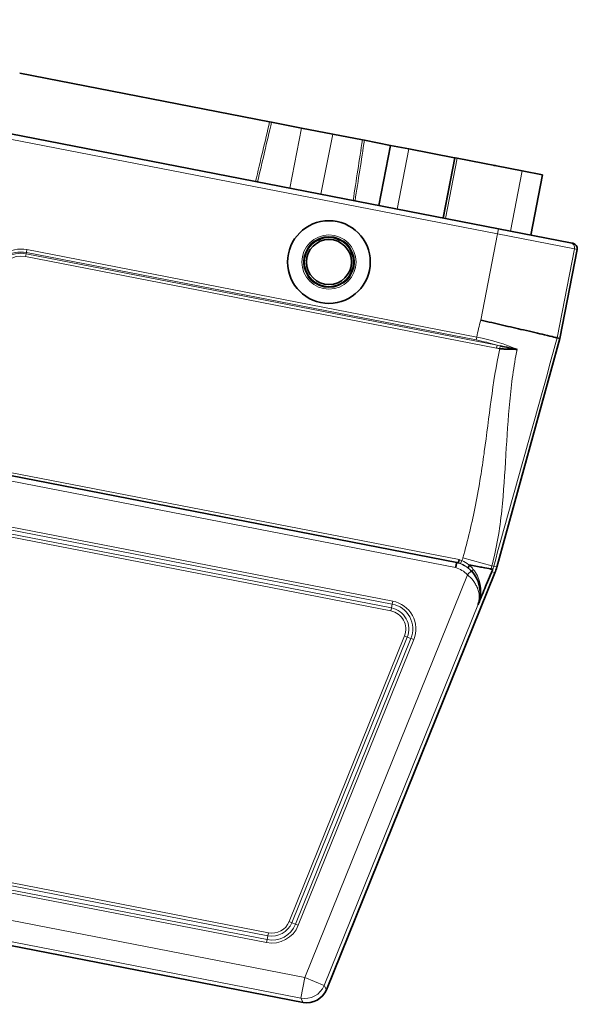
# Model space of a CAD drawing. Header units: millimetres. Extents: x 0 to 7128, y 0 to 5040.
# Tile 130 of 215: x 2502 to 2529, y 3817 to 3864. Entities that reach past the tile are written whole.
import ezdxf

# ---------------------------------------------------------------- set-up
doc = ezdxf.new("R2010")
doc.units = ezdxf.units.MM
doc.header["$LTSCALE"] = 12
doc.layers.add('Spigoli tangenti visibili(ISO)', color=7, linetype='Continuous', lineweight=15, true_color=0x00803f)
doc.layers.add('Spigoli visibili(ISO)', color=7, linetype='Continuous', lineweight=35)

msp = doc.modelspace()

# ---------------------------------------------------------------- linework, layer by layer
at = {"layer": 'Spigoli tangenti visibili(ISO)'}
for p, q in [((2524.919, 3853.741), (2473.615, 3863.714)), ((2515.568, 3858.793), (2515.01, 3855.922)), ((2513.965, 3858.29), (2513.965, 3858.29)), ((2516.504, 3855.632), (2517.062, 3858.503)), ((2520.14, 3854.925), (2520.698, 3857.796)), ((2518.36, 3857.436), (2518.36, 3857.436)), ((2522.873, 3857.373), (2522.315, 3854.502)), ((2522.344, 3854.496), (2522.902, 3857.368)), ((2522.999, 3857.349), (2522.441, 3854.478)), ((2525.536, 3853.876), (2526.094, 3856.747)), ((2524.967, 3853.987), (2524.919, 3853.741)), ((2524.12, 3849.629), (2524.919, 3853.741)), ((2524.919, 3853.741), (2528.595, 3853.027)), ((2502.455, 3852.853), (2502.481, 3852.991)), ((2502.481, 3852.991), (2523.934, 3848.821)), ((2528.595, 3853.027), (2527.77, 3848.786)), ((2528.716, 3853.003), (2528.595, 3853.027)), ((2502.444, 3852.798), (2502.417, 3852.66)), ((2524.879, 3848.294), (2502.417, 3852.66)), ((2502.444, 3852.798), (2502.455, 3852.853)), ((2502.444, 3852.798), (2524.906, 3848.432)), ((2523.907, 3848.683), (2502.455, 3852.853)), ((2523.907, 3848.683), (2523.934, 3848.821)), ((2522.923, 3837.83), (2469.505, 3848.213)), ((2524.906, 3848.432), (2524.879, 3848.294)), ((2525.048, 3848.399), (2525.032, 3848.269)), ((2525.511, 3848.305), (2525.511, 3848.306)), ((2525.524, 3848.373), (2525.524, 3848.373)), ((2519.903, 3836.088), (2471.653, 3845.467)), ((2471.68, 3845.605), (2519.93, 3836.226)), ((2519.839, 3835.761), (2471.59, 3845.14)), ((2471.617, 3845.278), (2519.866, 3835.9)), ((2500.15, 3842.664), (2523.095, 3838.204)), ((2523.165, 3838.018), (2523.223, 3838.157)), ((2523.274, 3838.294), (2524.654, 3837.914)), ((2524.654, 3837.914), (2524.742, 3837.89)), ((2524.89, 3837.849), (2524.742, 3837.89)), ((2515.727, 3818.273), (2523.49, 3837.487)), ((2523.474, 3837.83), (2523.475, 3837.834)), ((2524.797, 3837.576), (2524.651, 3837.635)), ((2524.011, 3836.107), (2516.654, 3817.898)), ((2519.866, 3835.9), (2519.902, 3836.088)), ((2519.903, 3836.088), (2519.93, 3836.226)), ((2523.997, 3836.056), (2524.011, 3836.107)), ((2524.028, 3836.184), (2524.011, 3836.107)), ((2519.839, 3835.761), (2519.866, 3835.9)), ((2514.983, 3820.941), (2520.487, 3834.566)), ((2520.618, 3834.514), (2515.113, 3820.889)), ((2515.291, 3820.816), (2520.796, 3834.442)), ((2520.927, 3834.39), (2515.422, 3820.763)), ((2520.618, 3834.514), (2520.487, 3834.566)), ((2520.618, 3834.514), (2520.796, 3834.442)), ((2520.797, 3834.442), (2520.927, 3834.39)), ((2513.971, 3820.268), (2471.227, 3828.577)), ((2471.254, 3828.715), (2513.998, 3820.407)), ((2513.908, 3819.941), (2471.163, 3828.25)), ((2471.19, 3828.388), (2513.934, 3820.08)), ((2468.851, 3827.384), (2515.727, 3818.273)), ((2515.536, 3817.291), (2468.66, 3826.403)), ((2515.113, 3820.889), (2514.983, 3820.941)), ((2515.113, 3820.889), (2515.291, 3820.817)), ((2515.422, 3820.763), (2515.291, 3820.816)), ((2513.908, 3819.941), (2513.935, 3820.08)), ((2513.971, 3820.268), (2513.934, 3820.08)), ((2513.971, 3820.268), (2513.998, 3820.407)), ((2515.536, 3817.291), (2515.727, 3818.273)), ((2515.727, 3818.273), (2516.654, 3817.898)), ((2516.654, 3817.898), (2516.765, 3817.694)), ((2515.647, 3817.087), (2515.536, 3817.291))]:
    msp.add_line(p, q, dxfattribs=at)
for radius in [1.294, 1.22]:
    msp.add_circle((2516.883, 3852.4), radius, dxfattribs=at)
for centre, radius, start, end in [((2502.199, 3851.536), 1.482, 79, 169), ((2502.199, 3851.536), 1.341, 79, 169), ((2502.199, 3851.536), 1.286, 79, 169), ((2502.199, 3851.536), 1.145, 79, 169), ((2522.583, 3836.623), 1.504, 43.6434, 74.6537), ((2522.583, 3836.623), 1.512, 67.3548, 71.7049), ((2522.583, 3836.623), 1.662, 67.3548, 72.0422), ((2522.479, 3838.512), 0.824, 334.4455, 344.6205), ((2522.479, 3838.512), 2.255, 340.4539, 344.6205), ((2522.479, 3838.512), 2.347, 340.7906, 344.6205), ((2522.584, 3836.622), 1.25, 43.6935, 74.3159), ((2519.672, 3834.897), 1.213, 337.9798, 79.0202), ((2519.672, 3834.897), 1.354, 338, 79), ((2519.671, 3834.896), 0.881, 338, 79), ((2519.671, 3834.896), 1.022, 338, 79), ((2514.166, 3821.271), 1.354, 259, 338), ((2514.166, 3821.271), 1.213, 258.9863, 338.0137), ((2514.166, 3821.272), 1.022, 259, 338), ((2514.166, 3821.272), 0.881, 259, 338)]:
    msp.add_arc(centre, radius, start, end, dxfattribs=at)
for centre, major_axis, ratio, start_param, end_param in [((2507.063, 3823.835), (10.664, 49.188), 0.018053, 0.775684, 0.855565), ((2503.024, 3777.558), (17.572, 97.372), 0.017783, 5.640497, 5.691608), ((2528.349, 3853.074), (0.048, 0.245), 0.999848, 4.712389, 6.283185), ((2522.973, 3846.404), (-4.865, 0.627), 0.489289, 4.367686, 4.582547), ((2523.491, 3837.488), (0.181, 0.173), 0.000016, 0.017456, 1.570796), ((2523.975, 3836.086), (0.0251, 0.0826), 0.358019, 4.456182, 4.807675), ((2524.12, 3836.054), (-0.113, 0.031), 0.102366, 0.00082, 0.18936), ((2523.779, 3836.201), (0.241, -0.065), 0.989895, 6.159796, 6.283185), ((2523.798, 3836.28), (0.242, -0.071), 0.577011, 6.095466, 6.286891), ((2523.81, 3836.316), (0.243, -0.059), 0.585734, 6.038334, 6.265345), ((2524.115, 3836.187), (-0.0749, 0.0228), 0.136449, 0.004588, 0.702826), ((2524.057, 3836.273), (0.0045, 0.0188), 0.007747, 3.339665, 3.892269), ((2515.727, 3818.273), (0.879, 0.477), 0.999744, 4.023109, 5.401668)]:
    msp.add_ellipse(centre, major_axis=major_axis, ratio=ratio, start_param=start_param, end_param=end_param, dxfattribs=at)
for points in [[(2514.149, 3859.069), (2513.924, 3858.12), (2513.7, 3857.17), (2513.478, 3856.22)], [(2518.036, 3855.334), (2518.185, 3856.298), (2518.334, 3857.262), (2518.481, 3858.227)], [(2523.934, 3848.821), (2523.988, 3849.093), (2524.05, 3849.362), (2524.12, 3849.629)], [(2525.856, 3848.236), (2525.308, 3848.478), (2524.635, 3848.685), (2523.934, 3848.821)], [(2525.032, 3848.269), (2524.981, 3848.275), (2524.93, 3848.284), (2524.879, 3848.294)], [(2525.048, 3848.399), (2525.001, 3848.409), (2524.954, 3848.42), (2524.906, 3848.432)], [(2523.527, 3837.806), (2523.417, 3837.892), (2523.296, 3837.964), (2523.165, 3838.018)], [(2523.559, 3837.961), (2523.458, 3838.039), (2523.345, 3838.106), (2523.223, 3838.157)], [(2523.766, 3837.742), (2523.709, 3837.811), (2523.647, 3837.874), (2523.579, 3837.932)], [(2523.713, 3837.631), (2523.652, 3837.698), (2523.59, 3837.756), (2523.527, 3837.806)], [(2523.713, 3837.631), (2523.699, 3837.648), (2523.722, 3837.696), (2523.766, 3837.742)], [(2524.028, 3836.184), (2524.032, 3836.197), (2524.035, 3836.211), (2524.037, 3836.224)]]:
    msp.add_open_spline(points, degree=3, dxfattribs=at)
for points, knots in [([(2527.77, 3848.786), (2527.77, 3848.785), (2527.77, 3848.784), (2527.77, 3848.784), (2526.77, 3845.15), (2525.742, 3841.524), (2524.742, 3837.89)], [0.6666667, 0.6666667, 0.6666667, 0.6666667, 0.6667391, 0.6667391, 0.6667391, 1, 1, 1, 1]), ([(2523.274, 3838.294), (2523.503, 3839.125), (2523.706, 3839.964), (2523.874, 3840.809), (2523.963, 3841.256), (2524.042, 3841.705), (2524.115, 3842.155), (2524.174, 3842.521), (2524.229, 3842.888), (2524.28, 3843.256), (2524.284, 3843.29), (2524.289, 3843.325), (2524.294, 3843.359), (2524.516, 3844.999), (2524.688, 3846.647), (2525.032, 3848.269)], [0, 0, 0, 0, 0.2551557, 0.2551557, 0.2551557, 0.3902215, 0.3902215, 0.3902215, 0.5, 0.5, 0.5, 0.5102645, 0.5102645, 0.5102645, 1, 1, 1, 1]), ([(2524.654, 3837.914), (2524.887, 3838.762), (2525.034, 3839.653), (2525.125, 3840.543), (2525.126, 3840.548), (2525.126, 3840.553), (2525.127, 3840.559), (2525.217, 3841.443), (2525.268, 3842.323), (2525.32, 3843.188), (2525.321, 3843.199), (2525.321, 3843.209), (2525.322, 3843.22), (2525.373, 3844.079), (2525.425, 3844.925), (2525.504, 3845.756), (2525.584, 3846.598), (2525.692, 3847.426), (2525.856, 3848.236)], [0, 0, 0, 0, 0.25, 0.25, 0.25, 0.2515006, 0.2515006, 0.2515006, 0.5, 0.5, 0.5, 0.5029926, 0.5029926, 0.5029926, 0.75, 0.75, 0.75, 1, 1, 1, 1]), ([(2524.037, 3836.224), (2524.059, 3836.345), (2524.058, 3836.462), (2524.042, 3836.568), (2524.03, 3836.648), (2524.008, 3836.727), (2523.986, 3836.791), (2523.981, 3836.805), (2523.976, 3836.818), (2523.971, 3836.832), (2523.968, 3836.84), (2523.965, 3836.848), (2523.961, 3836.857), (2523.95, 3836.883), (2523.935, 3836.917), (2523.919, 3836.948), (2523.904, 3836.98), (2523.888, 3837.008), (2523.872, 3837.037), (2523.838, 3837.094), (2523.8, 3837.15), (2523.76, 3837.204), (2523.678, 3837.311), (2523.586, 3837.406), (2523.49, 3837.488)], [0, 0, 0, 0, 0.25, 0.25, 0.25, 0.4375, 0.4375, 0.4375, 0.4783423, 0.4783423, 0.4783423, 0.5, 0.5, 0.5, 0.5625, 0.5625, 0.5625, 0.625, 0.625, 0.625, 0.75, 0.75, 0.75, 0.9999607, 0.9999607, 0.9999607, 0.9999607]), ([(2523.671, 3837.661), (2523.753, 3837.575), (2523.83, 3837.474), (2523.896, 3837.358), (2523.945, 3837.271), (2523.986, 3837.181), (2524.02, 3837.074), (2524.032, 3837.038), (2524.043, 3836.999), (2524.05, 3836.969), (2524.052, 3836.963), (2524.053, 3836.957), (2524.054, 3836.951), (2524.059, 3836.93), (2524.063, 3836.913), (2524.067, 3836.893), (2524.072, 3836.868), (2524.076, 3836.84), (2524.08, 3836.812), (2524.096, 3836.699), (2524.1, 3836.581), (2524.085, 3836.444), (2524.081, 3836.409), (2524.076, 3836.373), (2524.071, 3836.342), (2524.065, 3836.311), (2524.059, 3836.284), (2524.052, 3836.254)], [0.000001, 0.000001, 0.000001, 0.000001, 0.25, 0.25, 0.25, 0.4375, 0.4375, 0.4375, 0.5, 0.5, 0.5, 0.5131111, 0.5131111, 0.5131111, 0.5625, 0.5625, 0.5625, 0.625, 0.625, 0.625, 0.875, 0.875, 0.875, 0.9375, 0.9375, 0.9375, 1, 1, 1, 1]), ([(2524.087, 3836.274), (2524.146, 3836.535), (2524.143, 3836.797), (2524.095, 3837.034), (2524.092, 3837.048), (2524.089, 3837.062), (2524.086, 3837.076), (2524.03, 3837.324), (2523.926, 3837.545), (2523.766, 3837.742)], [0.0000167, 0.0000167, 0.0000167, 0.0000167, 0.4722489, 0.4722489, 0.4722489, 0.5, 0.5, 0.5, 1, 1, 1, 1])]:
    msp.add_open_spline(points, degree=3, knots=knots, dxfattribs=at)
at = {"layer": 'Spigoli visibili(ISO)'}
for p, q in [((2473.663, 3863.959), (2524.967, 3853.987)), ((2514.054, 3859.088), (2502.134, 3861.405)), ((2514.054, 3859.088), (2514.149, 3859.069)), ((2515.568, 3858.793), (2514.149, 3859.069)), ((2515.568, 3858.793), (2517.062, 3858.503)), ((2518.481, 3858.227), (2517.062, 3858.503)), ((2518.481, 3858.227), (2518.576, 3858.209)), ((2519.824, 3857.966), (2518.576, 3858.209)), ((2519.266, 3855.095), (2519.824, 3857.966)), ((2520.698, 3857.796), (2519.824, 3857.966)), ((2522.873, 3857.373), (2520.698, 3857.796)), ((2522.902, 3857.368), (2522.873, 3857.373)), ((2522.902, 3857.368), (2522.999, 3857.349)), ((2522.999, 3857.349), (2526.094, 3856.747)), ((2513.606, 3856.768), (2513.607, 3856.768)), ((2524.823, 3857.002), (2524.743, 3857.01)), ((2524.823, 3857.002), (2524.822, 3856.995)), ((2527.076, 3856.556), (2526.094, 3856.747)), ((2527.076, 3856.556), (2526.518, 3853.685)), ((2518.122, 3855.89), (2518.122, 3855.89)), ((2528.397, 3853.32), (2524.967, 3853.987)), ((2527.891, 3848.758), (2528.716, 3853.003)), ((2528.397, 3853.32), (2528.518, 3853.296)), ((2524.89, 3837.849), (2527.891, 3848.758)), ((2527.891, 3848.758), (2527.77, 3848.786)), ((2469.543, 3848.461), (2522.981, 3838.073)), ((2524.793, 3848.615), (2524.793, 3848.615)), ((2523.058, 3838.058), (2523.057, 3838.058)), ((2516.765, 3817.694), (2524.797, 3837.576)), ((2524.605, 3837.758), (2524.58, 3837.762)), ((2524.678, 3837.743), (2524.605, 3837.758)), ((2524.021, 3836.136), (2524.007, 3836.085)), ((2524.021, 3836.136), (2524.04, 3836.21)), ((2468.481, 3826.255), (2515.647, 3817.087)), ((2514.883, 3820.292), (2514.883, 3820.292))]:
    msp.add_line(p, q, dxfattribs=at)
for radius in [1.972, 1.175, 1.075]:
    msp.add_circle((2516.883, 3852.4), radius, dxfattribs=at)
for centre, radius, start, end in [((2514.518, 3858.182), 0.625, 141.0765, 141.077), ((2517.807, 3857.543), 0.625, 16.923, 16.9235), ((2522.583, 3836.623), 1.515, 346.1221, 41.7578), ((2522.479, 3838.512), 2.5, 338, 344.6205)]:
    msp.add_arc(centre, radius, start, end, dxfattribs=at)
for centre, major_axis, ratio, start_param, end_param in [((2528.47, 3853.051), (-0.245, 0.048), 0.999848, 3.141593, 4.712389), ((2522.6, 3836.619), (-0.387, -1.454), 0.995042, 1.553674, 1.58289), ((2515.838, 3818.069), (-0.477, 0.879), 0.999744, 2.452313, 3.830872)]:
    msp.add_ellipse(centre, major_axis=major_axis, ratio=ratio, start_param=start_param, end_param=end_param, dxfattribs=at)
for points, knots in [([(2524.12, 3849.629), (2524.125, 3849.628), (2524.131, 3849.626), (2524.482, 3849.548), (2524.825, 3849.469), (2525.512, 3849.312), (2525.85, 3849.234), (2526.556, 3849.07), (2526.896, 3848.99), (2527.36, 3848.882), (2527.513, 3848.846), (2527.713, 3848.799), (2527.764, 3848.787), (2527.77, 3848.786)], [-1.166245, -1.166245, -1.166245, -1.166245, -1.162882, -1.162882, -0.950373, -0.950373, -0.721745, -0.721745, -0.426902, -0.426902, -0.205687, -0.205687, 0, 0, 0, 0]), ([(2525.032, 3848.269), (2525.043, 3848.268), (2525.066, 3848.265), (2525.086, 3848.263), (2525.106, 3848.261), (2525.123, 3848.26), (2525.14, 3848.258), (2525.174, 3848.255), (2525.207, 3848.253), (2525.248, 3848.25), (2525.29, 3848.248), (2525.34, 3848.246), (2525.375, 3848.244), (2525.409, 3848.243), (2525.429, 3848.242), (2525.457, 3848.241), (2525.487, 3848.24), (2525.527, 3848.239), (2525.564, 3848.239), (2525.599, 3848.238), (2525.632, 3848.238), (2525.664, 3848.237), (2525.73, 3848.237), (2525.795, 3848.236), (2525.856, 3848.236)], [0.0000046, 0.0000046, 0.0000046, 0.0000046, 0.0625043, 0.0625043, 0.0625043, 0.125004, 0.125004, 0.125004, 0.2500034, 0.2500034, 0.2500034, 0.3750028, 0.3750028, 0.3750028, 0.4954177, 0.4954177, 0.4954177, 0.6250017, 0.6250017, 0.6250017, 0.7500011, 0.7500011, 0.7500011, 1, 1, 1, 1]), ([(2522.923, 3837.83), (2522.933, 3837.869), (2522.941, 3837.904), (2522.948, 3837.932), (2522.954, 3837.959), (2522.959, 3837.979), (2522.963, 3837.998), (2522.973, 3838.038), (2522.98, 3838.068), (2522.98, 3838.071)], [0, 0, 0, 0, 0.25, 0.25, 0.25, 0.5, 0.5, 0.5, 1, 1, 1, 1]), ([(2523.058, 3838.058), (2523.058, 3838.059), (2523.059, 3838.062), (2523.062, 3838.077), (2523.065, 3838.087), (2523.072, 3838.114), (2523.076, 3838.13), (2523.085, 3838.165), (2523.09, 3838.183), (2523.095, 3838.203), (2523.095, 3838.203), (2523.095, 3838.204)], [-0.04650538, -0.04650538, -0.04650538, -0.04650538, -0.03524103, -0.03524103, -0.02351293, -0.02351293, -0.01176156, -0.01176156, 0, 0, 0.00028941, 0.00028941, 0.00028941, 0.00028941]), ([(2524.58, 3837.762), (2524.494, 3837.779), (2524.218, 3837.833), (2523.789, 3837.916), (2523.559, 3837.961)], [0, 0, 0, 0, 0.5, 0.9997647, 0.9997647, 0.9997647, 0.9997647]), ([(2524.651, 3837.635), (2524.627, 3837.58), (2524.597, 3837.51), (2524.527, 3837.343), (2524.467, 3837.197), (2524.293, 3836.776), (2524.186, 3836.516), (2524.087, 3836.274)], [-0.3633799, -0.3633799, -0.3633799, -0.3633799, -0.2971387, -0.2971387, -0.1621628, -0.1621628, -0.0000484, -0.0000484, -0.0000484, -0.0000484]), ([(2524.695, 3837.74), (2524.695, 3837.739), (2524.693, 3837.736), (2524.689, 3837.725), (2524.685, 3837.716), (2524.673, 3837.687), (2524.662, 3837.661), (2524.651, 3837.635)], [-0.05955797, -0.05955797, -0.05955797, -0.05955797, -0.04644115, -0.04644115, -0.0297354, -0.0297354, -0.00000699, -0.00000699, -0.00000699, -0.00000699]), ([(2524.008, 3836.082), (2524.006, 3836.077), (2524.004, 3836.073), (2524.002, 3836.066), (2524.001, 3836.064), (2523.998, 3836.059), (2523.997, 3836.057), (2523.997, 3836.056)], [-0.0005194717, -0.0005194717, -0.0005194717, -0.0005194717, -0.0002960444, -0.0002960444, -0.0001844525, -0.0001844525, -0.0000144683, -0.0000144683, -0.0000144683, -0.0000144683]), ([(2524.056, 3836.198), (2524.048, 3836.178), (2524.039, 3836.157), (2524.023, 3836.117), (2524.014, 3836.095), (2524.008, 3836.082)], [-0.02278125, -0.02278125, -0.02278125, -0.02278125, -0.01166451, -0.01166451, -0.00000863, -0.00000863, -0.00000863, -0.00000863]), ([(2524.087, 3836.274), (2524.082, 3836.261), (2524.077, 3836.249), (2524.067, 3836.223), (2524.061, 3836.211), (2524.056, 3836.198)], [-0.01724244, -0.01724244, -0.01724244, -0.01724244, -0.00863653, -0.00863653, -0.00001943, -0.00001943, -0.00001943, -0.00001943])]:
    msp.add_open_spline(points, degree=3, knots=knots, dxfattribs=at)
for points in [[(2525.856, 3848.236), (2525.614, 3848.288), (2525.336, 3848.337), (2525.048, 3848.399)], [(2523.527, 3837.806), (2523.514, 3837.817), (2523.539, 3837.88), (2523.579, 3837.932)], [(2523.579, 3837.932), (2523.572, 3837.942), (2523.566, 3837.951), (2523.559, 3837.961)], [(2524.695, 3837.74), (2524.693, 3837.737), (2524.688, 3837.739), (2524.678, 3837.743)]]:
    msp.add_open_spline(points, degree=3, dxfattribs=at)
msp.add_rational_spline([(2522.98, 3838.071), (2523.019, 3838.066), (2523.057, 3838.058)], [1.00642271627, 1.00543713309, 1.0037791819], degree=2, dxfattribs=at)

doc.saveas('drawing.dxf')
